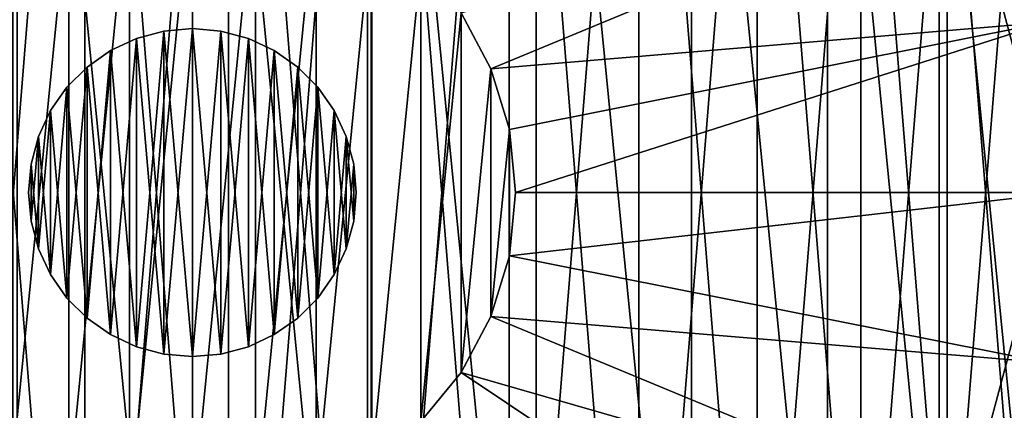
# Model space of a CAD drawing. Header units: millimetres. Extents: x 1 to 281, y -22 to 22.
# Tile 5 of 80: x 21.53 to 29.08, y -1.67 to 1.33. Entities that reach past the tile are written whole.
import ezdxf

# ---------------------------------------------------------------- set-up
doc = ezdxf.new("R2010")
doc.units = ezdxf.units.MM
doc.header["$LTSCALE"] = 25.4
doc.layers.get('0').update_dxf_attribs({"true_color": 0xff5454})

# ---------------------------------------------------------------- blocks, each defined once
blk = doc.blocks.new('MINI-LED-10045-10046.STL#3')
at = {"color": 250, "true_color": 0x262626}
mesh = blk.add_polyface(dxfattribs=at)
corners = [(1.4, 22.5, 0.027), (8.4, 15.5, 0.027), (1.4, -22.5, 0.027), (281.4, 22.5, 0.027), (274.4, 15.5, 0.027), (274.4, -15.5, 0.027), (8.4, -15.5, 0.027), (281.4, -22.5, 0.027)]
mesh.append_faces([[corners[k] for k in face] for face in [(0, 1, 2), (1, 3, 4), (4, 3, 5), (2, 6, 7), (6, 2, 1), (7, 5, 3)]], dxfattribs={"vtx0": -1, "vtx1": -1, "color": 250})
mesh.append_faces([[corners[k] for k in face] for face in [(1, 0, 3), (7, 6, 5)]], dxfattribs={"vtx0": -1, "vtx2": -1, "color": 250})
mesh = blk.add_polyface(dxfattribs=at)
corners = [(1.4, -22.5, 2.727), (6.4943, -17.4057, 2.727), (1.4, 22.5, 2.727), (281.4, -22.5, 2.727), (276.3057, -17.4057, 2.727), (276.3057, 17.4057, 2.727), (6.4943, 17.4057, 2.727), (281.4, 22.5, 2.727)]
mesh.append_faces([[corners[k] for k in face] for face in [(0, 1, 2), (1, 3, 4), (4, 3, 5), (2, 6, 7), (6, 2, 1), (7, 5, 3)]], dxfattribs={"vtx0": -1, "vtx1": -1, "color": 250})
mesh.append_faces([[corners[k] for k in face] for face in [(1, 0, 3), (7, 6, 5)]], dxfattribs={"vtx0": -1, "vtx2": -1, "color": 250})
mesh = blk.add_polyface(dxfattribs=at)
corners = [(274.6889, -15.7889, 49.027), (8.1111, 15.7889, 49.027), (8.1111, -15.7889, 49.027), (274.6889, 15.7889, 49.027)]
mesh.append_faces([[corners[k] for k in face] for face in [(0, 1, 2), (1, 0, 3)]], dxfattribs={"vtx0": -1, "color": 250})
mesh = blk.add_polyface(dxfattribs=at)
corners = [(274.4, 15.5, 32.027), (8.4, -15.5, 32.027), (8.4, 15.5, 32.027), (274.4, -15.5, 32.027)]
mesh.append_faces([[corners[k] for k in face] for face in [(0, 1, 2), (1, 0, 3)]], dxfattribs={"vtx0": -1, "color": 250})
at = {"color": 18, "true_color": 0x080808}
mesh = blk.add_polyface(dxfattribs=at)
corners = [(8.6, -15.3, 31.027), (10.2, -13.7, 31.027), (8.6, 15.3, 31.027), (274.2, -15.3, 31.027), (272.6, -13.7, 31.027), (272.6, 13.7, 31.027), (10.2, 13.7, 31.027), (274.2, 15.3, 31.027)]
mesh.append_faces([[corners[k] for k in face] for face in [(0, 1, 2), (1, 3, 4), (4, 3, 5), (2, 6, 7), (6, 2, 1), (7, 5, 3)]], dxfattribs={"vtx0": -1, "vtx1": -1, "color": 18})
mesh.append_faces([[corners[k] for k in face] for face in [(1, 0, 3), (7, 6, 5)]], dxfattribs={"vtx0": -1, "vtx2": -1, "color": 18})
mesh = blk.add_polyface(dxfattribs=at)
corners = [(8.6, 15.3, 1.027), (10.2, 13.7, 1.027), (8.6, -15.3, 1.027), (274.2, 15.3, 1.027), (35.2704, 13.7, 1.027), (36.44, 13.7, 1.027), (35.2704, -13.7, 1.027), (61.5104, 13.7, 1.027), (62.68, 13.7, 1.027), (61.5104, -13.7, 1.027), (87.7504, 13.7, 1.027), (88.92, 13.7, 1.027), (87.7504, -13.7, 1.027), (113.9904, 13.7, 1.027), (115.16, 13.7, 1.027), (113.9904, -13.7, 1.027), (140.2304, 13.7, 1.027), (141.4, 13.7, 1.027), (140.2304, -13.7, 1.027), (166.4704, 13.7, 1.027), (167.64, 13.7, 1.027), (166.4704, -13.7, 1.027), (192.7104, 13.7, 1.027), (193.88, 13.7, 1.027), (192.7104, -13.7, 1.027), (218.9503, 13.7, 1.027), (220.12, 13.7, 1.027), (218.9503, -13.7, 1.027), (245.1904, 13.7, 1.027), (246.36, 13.7, 1.027), (245.1904, -13.7, 1.027), (271.4304, 13.7, 1.027), (271.4304, -13.7, 1.027), (10.2, -13.7, 1.027), (274.2, -15.3, 1.027), (36.44, -13.7, 1.027), (62.68, -13.7, 1.027), (88.92, -13.7, 1.027), (115.16, -13.7, 1.027), (141.4, -13.7, 1.027), (167.64, -13.7, 1.027), (193.88, -13.7, 1.027), (220.12, -13.7, 1.027), (246.36, -13.7, 1.027)]
mesh.append_faces([[corners[k] for k in face] for face in [(0, 1, 2), (1, 3, 4), (4, 5, 6), (5, 3, 7), (7, 8, 9), (8, 3, 10), (10, 11, 12), (11, 3, 13), (13, 14, 15), (14, 3, 16), (16, 17, 18), (17, 3, 19), (19, 20, 21), (20, 3, 22), (22, 23, 24), (23, 3, 25), (25, 26, 27), (26, 3, 28), (28, 29, 30), (29, 3, 31), (31, 3, 32), (2, 33, 34), (33, 2, 1), (35, 6, 5), (36, 9, 8), (37, 12, 11), (38, 15, 14), (39, 18, 17), (40, 21, 20), (41, 24, 23), (42, 27, 26), (43, 30, 29), (34, 32, 3)]], dxfattribs={"vtx0": -1, "vtx1": -1, "color": 18})
mesh.append_faces([[corners[k] for k in face] for face in [(4, 3, 5), (7, 3, 8), (10, 3, 11), (13, 3, 14), (16, 3, 17), (19, 3, 20), (22, 3, 23), (25, 3, 26), (28, 3, 29), (34, 6, 35), (34, 9, 36), (34, 12, 37), (34, 15, 38), (34, 18, 39), (34, 21, 40), (34, 24, 41), (34, 27, 42), (34, 30, 43)]], dxfattribs={"vtx0": -1, "vtx1": -1, "vtx2": -1, "color": 18})
mesh.append_faces([[corners[k] for k in face] for face in [(1, 0, 3), (34, 33, 6), (34, 35, 9), (34, 36, 12), (34, 37, 15), (34, 38, 18), (34, 39, 21), (34, 40, 24), (34, 41, 27), (34, 42, 30), (34, 43, 32)]], dxfattribs={"vtx0": -1, "vtx2": -1, "color": 18})
mesh = blk.add_polyface(dxfattribs=at)
corners = [(10.2, -13.7, 11.027), (16.8525, -3.375, 11.027), (10.2, 13.7, 11.027), (19.3232, -5.8457, 11.027), (22.6982, -6.75, 11.027), (272.6, -13.7, 11.027), (15.9482, 0, 11.027), (48.9382, -6.75, 11.027), (26.0732, -5.8457, 11.027), (28.5439, -3.375, 11.027), (45.5632, -5.8457, 11.027), (29.4482, 0, 11.027), (43.0925, -3.375, 11.027), (42.1882, 0, 11.027), (75.1782, -6.75, 11.027), (52.3132, -5.8457, 11.027), (54.7839, -3.375, 11.027), (71.8032, -5.8457, 11.027), (55.6882, 0, 11.027), (69.3325, -3.375, 11.027), (68.4282, 0, 11.027), (78.5532, -5.8457, 11.027), (101.4182, -6.75, 11.027), (81.0239, -3.375, 11.027), (98.0432, -5.8457, 11.027), (81.9282, 0, 11.027), (95.5725, -3.375, 11.027), (94.6682, 0, 11.027), (104.7932, -5.8457, 11.027), (127.6582, -6.75, 11.027), (107.2639, -3.375, 11.027), (124.2832, -5.8457, 11.027), (108.1682, 0, 11.027), (121.8125, -3.375, 11.027), (120.9082, 0, 11.027), (131.0332, -5.8457, 11.027), (153.8982, -6.75, 11.027), (133.5039, -3.375, 11.027), (150.5232, -5.8457, 11.027), (134.4082, 0, 11.027), (148.0525, -3.375, 11.027), (147.1482, 0, 11.027), (157.2732, -5.8457, 11.027), (180.1382, -6.75, 11.027), (159.7439, -3.375, 11.027), (176.7632, -5.8457, 11.027), (160.6482, 0, 11.027), (174.2925, -3.375, 11.027), (173.3882, 0, 11.027), (183.5132, -5.8457, 11.027), (206.3782, -6.75, 11.027), (185.9839, -3.375, 11.027), (203.0032, -5.8457, 11.027), (186.8882, 0, 11.027), (200.5325, -3.375, 11.027), (199.6282, 0, 11.027), (209.7532, -5.8457, 11.027), (212.2239, -3.375, 11.027), (232.6182, -6.75, 11.027), (229.2432, -5.8457, 11.027), (213.1282, 0, 11.027), (226.7725, -3.375, 11.027), (225.8682, 0, 11.027), (235.9932, -5.8457, 11.027), (238.4639, -3.375, 11.027), (239.3682, 0, 11.027), (255.4832, -5.8457, 11.027), (253.0125, -3.375, 11.027), (252.1082, 0, 11.027), (258.8582, -6.75, 11.027), (262.2332, -5.8457, 11.027), (264.7039, -3.375, 11.027), (265.6082, 0, 11.027), (22.6982, 6.75, 11.027), (272.6, 13.7, 11.027), (19.3232, 5.8457, 11.027), (16.8525, 3.375, 11.027), (48.9382, 6.75, 11.027), (26.0732, 5.8457, 11.027), (28.5439, 3.375, 11.027), (45.5632, 5.8457, 11.027), (43.0925, 3.375, 11.027), (75.1782, 6.75, 11.027), (52.3132, 5.8457, 11.027), (54.7839, 3.375, 11.027), (71.8032, 5.8457, 11.027), (69.3325, 3.375, 11.027), (78.5532, 5.8457, 11.027), (101.4182, 6.75, 11.027), (81.0239, 3.375, 11.027), (98.0432, 5.8457, 11.027), (95.5725, 3.375, 11.027), (104.7932, 5.8457, 11.027), (127.6582, 6.75, 11.027), (107.2639, 3.375, 11.027), (124.2832, 5.8457, 11.027), (121.8125, 3.375, 11.027), (131.0332, 5.8457, 11.027), (153.8982, 6.75, 11.027), (133.5039, 3.375, 11.027), (150.5232, 5.8457, 11.027), (148.0525, 3.375, 11.027), (157.2732, 5.8457, 11.027), (180.1382, 6.75, 11.027), (159.7439, 3.375, 11.027), (176.7632, 5.8457, 11.027), (174.2925, 3.375, 11.027), (183.5132, 5.8457, 11.027), (206.3782, 6.75, 11.027), (185.9839, 3.375, 11.027), (203.0032, 5.8457, 11.027), (200.5325, 3.375, 11.027), (209.7532, 5.8457, 11.027), (212.2239, 3.375, 11.027), (232.6182, 6.75, 11.027), (229.2432, 5.8457, 11.027), (226.7725, 3.375, 11.027), (235.9932, 5.8457, 11.027), (238.4639, 3.375, 11.027), (255.4832, 5.8457, 11.027), (253.0125, 3.375, 11.027), (258.8582, 6.75, 11.027), (262.2332, 5.8457, 11.027), (264.7039, 3.375, 11.027)]
mesh.append_faces([[corners[k] for k in face] for face in [(0, 1, 2), (1, 0, 3), (3, 0, 4), (4, 7, 8), (8, 7, 9), (9, 10, 11), (7, 14, 15), (15, 14, 16), (16, 17, 18), (14, 5, 21), (21, 22, 23), (23, 24, 25), (22, 5, 28), (28, 29, 30), (30, 31, 32), (29, 5, 35), (35, 36, 37), (37, 38, 39), (36, 5, 42), (42, 43, 44), (44, 45, 46), (43, 5, 49), (49, 50, 51), (51, 52, 53), (50, 5, 56), (56, 5, 57), (57, 59, 60), (58, 5, 63), (63, 5, 64), (64, 5, 65), (66, 5, 69), (69, 5, 70), (70, 5, 71), (71, 5, 72), (2, 73, 74), (73, 2, 75), (75, 2, 76), (76, 2, 6), (77, 79, 80), (80, 11, 81), (81, 11, 13), (82, 84, 85), (85, 18, 86), (86, 18, 20), (88, 89, 90), (90, 25, 91), (91, 25, 27), (93, 94, 95), (95, 32, 96), (96, 32, 34), (98, 99, 100), (100, 39, 101), (101, 39, 41), (103, 104, 105), (105, 46, 106), (106, 46, 48), (108, 109, 110), (110, 53, 111), (111, 53, 55), (114, 113, 115), (115, 60, 116), (116, 60, 62), (119, 65, 120), (120, 65, 68), (74, 72, 5)]], dxfattribs={"vtx0": -1, "vtx1": -1, "color": 18})
mesh.append_faces([[corners[k] for k in face] for face in [(4, 5, 7), (7, 5, 14), (21, 5, 22), (28, 5, 29), (35, 5, 36), (42, 5, 43), (49, 5, 50), (57, 5, 58), (65, 5, 66), (74, 73, 77), (74, 77, 82), (74, 87, 88), (74, 92, 93), (74, 97, 98), (74, 102, 103), (74, 107, 108), (74, 113, 114), (74, 65, 119)]], dxfattribs={"vtx0": -1, "vtx1": -1, "vtx2": -1, "color": 18})
mesh.append_faces([[corners[k] for k in face] for face in [(4, 0, 5), (2, 1, 6), (9, 7, 10), (11, 10, 12), (11, 12, 13), (16, 14, 17), (18, 17, 19), (18, 19, 20), (23, 22, 24), (25, 24, 26), (25, 26, 27), (30, 29, 31), (32, 31, 33), (32, 33, 34), (37, 36, 38), (39, 38, 40), (39, 40, 41), (44, 43, 45), (46, 45, 47), (46, 47, 48), (51, 50, 52), (53, 52, 54), (53, 54, 55), (57, 58, 59), (60, 59, 61), (60, 61, 62), (65, 66, 67), (65, 67, 68), (77, 73, 78), (77, 78, 79), (80, 79, 11), (82, 77, 83), (82, 83, 84), (85, 84, 18), (74, 82, 87), (88, 87, 89), (90, 89, 25), (74, 88, 92), (93, 92, 94), (95, 94, 32), (74, 93, 97), (98, 97, 99), (100, 99, 39), (74, 98, 102), (103, 102, 104), (105, 104, 46), (74, 103, 107), (108, 107, 109), (110, 109, 53), (74, 108, 112), (74, 112, 113), (115, 113, 60), (74, 114, 117), (74, 117, 118), (74, 118, 65), (74, 119, 121), (74, 121, 122), (74, 122, 123), (74, 123, 72)]], dxfattribs={"vtx0": -1, "vtx2": -1, "color": 18})
mesh = blk.add_polyface(dxfattribs=at)
corners = [(15.3961, 8.5038, 10.027), (15.9482, 0, 10.027), (15.3961, -8.5038, 10.027), (16.8525, 3.375, 10.027), (19.3232, 5.8457, 10.027), (22.6982, 6.75, 10.027), (30.0742, 8.5038, 10.027), (26.0732, 5.8457, 10.027), (28.5439, 3.375, 10.027), (29.4482, 0, 10.027), (22.6982, -6.75, 10.027), (30.0742, -8.5038, 10.027), (19.3232, -5.8457, 10.027), (16.8525, -3.375, 10.027), (26.0732, -5.8457, 10.027), (28.5439, -3.375, 10.027)]
mesh.append_faces([[corners[k] for k in face] for face in [(0, 1, 2), (1, 0, 3), (3, 0, 4), (4, 0, 5), (5, 6, 7), (7, 6, 8), (8, 6, 9), (2, 10, 11), (10, 2, 12), (12, 2, 13), (13, 2, 1), (11, 9, 6)]], dxfattribs={"vtx0": -1, "vtx1": -1, "color": 18})
mesh.append_faces([[corners[k] for k in face] for face in [(5, 0, 6), (11, 10, 14), (11, 14, 15), (11, 15, 9)]], dxfattribs={"vtx0": -1, "vtx2": -1, "color": 18})
at = {"color": 49, "true_color": 0x464545}
mesh = blk.add_polyface(dxfattribs=at)
corners = [(16.0909, 1.3447, 11.5515), (16.0909, -1.3447, 11.5515), (15.9585, 0, 11.5515), (16.1585, 0, 11.5515), (16.2871, 1.3057, 11.5515), (16.4832, 2.6378, 11.5515), (16.668, 2.5612, 11.5515), (17.1201, 3.8294, 11.5515), (17.2864, 3.7183, 11.5515), (17.9774, 4.8739, 11.5515), (18.1188, 4.7325, 11.5515), (19.0219, 5.7311, 11.5515), (19.133, 5.5648, 11.5515), (20.2135, 6.3681, 11.5515), (20.2901, 6.1833, 11.5515), (21.5066, 6.7603, 11.5515), (21.5456, 6.5642, 11.5515), (22.8513, 6.8928, 11.5515), (22.8513, 6.6928, 11.5515), (24.196, 6.7603, 11.5515), (24.157, 6.5642, 11.5515), (25.4125, 6.1833, 11.5515), (25.489, 6.3681, 11.5515), (26.5696, 5.5648, 11.5515), (26.6807, 5.7311, 11.5515), (27.5838, 4.7325, 11.5515), (27.7252, 4.8739, 11.5515), (28.4161, 3.7183, 11.5515), (28.5824, 3.8294, 11.5515), (29.0346, 2.5612, 11.5515), (29.2194, 2.6378, 11.5515), (29.4155, 1.3057, 11.5515), (29.6116, 1.3447, 11.5515), (29.5441, 0, 11.5515), (16.2871, -1.3057, 11.5515), (16.4832, -2.6378, 11.5515), (16.668, -2.5612, 11.5515), (17.1201, -3.8294, 11.5515), (17.2864, -3.7183, 11.5515), (17.9774, -4.8739, 11.5515), (18.1188, -4.7325, 11.5515), (19.0219, -5.7311, 11.5515), (19.133, -5.5648, 11.5515), (20.2135, -6.3681, 11.5515), (20.2901, -6.1833, 11.5515), (21.5066, -6.7603, 11.5515), (21.5456, -6.5642, 11.5515), (22.8513, -6.8928, 11.5515), (22.8513, -6.6928, 11.5515), (24.157, -6.5642, 11.5515), (24.196, -6.7603, 11.5515), (25.4125, -6.1833, 11.5515), (25.489, -6.3681, 11.5515), (26.5696, -5.5648, 11.5515), (26.6807, -5.7311, 11.5515), (27.5838, -4.7325, 11.5515), (27.7252, -4.8739, 11.5515), (28.4161, -3.7183, 11.5515), (28.5824, -3.8294, 11.5515), (29.0346, -2.5612, 11.5515), (29.2194, -2.6378, 11.5515), (29.4155, -1.3057, 11.5515), (29.6116, -1.3447, 11.5515), (29.7441, 0, 11.5515)]
mesh.append_faces([[corners[k] for k in face] for face in [(0, 1, 2), (62, 32, 63)]], dxfattribs={"vtx0": -1, "color": 49})
mesh.append_faces([[corners[k] for k in face] for face in [(3, 0, 4), (4, 5, 6), (6, 7, 8), (8, 9, 10), (10, 11, 12), (12, 13, 14), (14, 15, 16), (16, 17, 18), (18, 19, 20), (20, 19, 21), (21, 22, 23), (23, 24, 25), (25, 26, 27), (27, 28, 29), (29, 30, 31), (31, 32, 33), (1, 34, 35), (34, 1, 3), (35, 36, 37), (37, 38, 39), (39, 40, 41), (41, 42, 43), (43, 44, 45), (45, 46, 47), (47, 49, 50), (50, 51, 52), (52, 53, 54), (54, 55, 56), (56, 57, 58), (58, 59, 60), (60, 61, 62)]], dxfattribs={"vtx0": -1, "vtx1": -1, "color": 49})
mesh.append_faces([[corners[k] for k in face] for face in [(1, 0, 3), (62, 33, 32)]], dxfattribs={"vtx0": -1, "vtx1": -1, "vtx2": -1, "color": 49})
mesh.append_faces([[corners[k] for k in face] for face in [(4, 0, 5), (6, 5, 7), (8, 7, 9), (10, 9, 11), (12, 11, 13), (14, 13, 15), (16, 15, 17), (18, 17, 19), (21, 19, 22), (23, 22, 24), (25, 24, 26), (27, 26, 28), (29, 28, 30), (31, 30, 32), (35, 34, 36), (37, 36, 38), (39, 38, 40), (41, 40, 42), (43, 42, 44), (45, 44, 46), (47, 46, 48), (47, 48, 49), (50, 49, 51), (52, 51, 53), (54, 53, 55), (56, 55, 57), (58, 57, 59), (60, 59, 61), (62, 61, 33)]], dxfattribs={"vtx0": -1, "vtx2": -1, "color": 49})
mesh = blk.add_polyface(dxfattribs=at)
corners = [(16.0909, -1.3447, 31.6515), (16.0909, 1.3447, 31.6515), (15.9585, 0, 31.6515), (16.4832, -2.6378, 31.6515), (16.4832, 2.6378, 31.6515), (17.1201, -3.8294, 31.6515), (17.1201, 3.8294, 31.6515), (17.9774, -4.8739, 31.6515), (17.9774, 4.8739, 31.6515), (19.0219, -5.7311, 31.6515), (19.0219, 5.7311, 31.6515), (20.2135, -6.3681, 31.6515), (20.2135, 6.3681, 31.6515), (21.5066, -6.7603, 31.6515), (21.5066, 6.7603, 31.6515), (22.8513, -6.8928, 31.6515), (22.8513, 6.8928, 31.6515), (24.196, -6.7603, 31.6515), (24.196, 6.7603, 31.6515), (25.489, -6.3681, 31.6515), (25.489, 6.3681, 31.6515), (26.6807, -5.7311, 31.6515), (26.6807, 5.7311, 31.6515), (27.7252, -4.8739, 31.6515), (27.7252, 4.8739, 31.6515), (28.5824, -3.8294, 31.6515), (28.5824, 3.8294, 31.6515), (29.2194, -2.6378, 31.6515), (29.2194, 2.6378, 31.6515), (29.6116, -1.3447, 31.6515), (29.6116, 1.3447, 31.6515), (29.7441, 0, 31.6515)]
mesh.append_faces([[corners[k] for k in face] for face in [(0, 1, 2), (30, 29, 31)]], dxfattribs={"vtx0": -1, "color": 49})
mesh.append_faces([[corners[k] for k in face] for face in [(1, 3, 4), (4, 5, 6), (6, 7, 8), (8, 9, 10), (10, 11, 12), (12, 13, 14), (14, 15, 16), (16, 17, 18), (18, 19, 20), (20, 21, 22), (22, 23, 24), (24, 25, 26), (26, 27, 28), (28, 29, 30)]], dxfattribs={"vtx0": -1, "vtx1": -1, "color": 49})
mesh.append_faces([[corners[k] for k in face] for face in [(1, 0, 3), (4, 3, 5), (6, 5, 7), (8, 7, 9), (10, 9, 11), (12, 11, 13), (14, 13, 15), (16, 15, 17), (18, 17, 19), (20, 19, 21), (22, 21, 23), (24, 23, 25), (26, 25, 27), (28, 27, 29)]], dxfattribs={"vtx0": -1, "vtx2": -1, "color": 49})
at = {"color": 7, "true_color": 0xe6ffff}
mesh = blk.add_polyface(dxfattribs=at)
corners = [(16.0886, 1.099, 11.1515), (16.0886, -1.099, 11.1515), (15.9999, 0, 11.1515), (16.3525, 2.1696, 11.1515), (16.3525, -2.1696, 11.1515), (16.7847, 3.184, 11.1515), (16.7847, -3.184, 11.1515), (17.374, 4.1159, 11.1515), (17.374, -4.1159, 11.1515), (18.1052, 4.9412, 11.1515), (18.1052, -4.9412, 11.1515), (18.9593, 5.6386, 11.1515), (18.9593, -5.6386, 11.1515), (19.9142, 6.1899, 11.1515), (19.9142, -6.1899, 11.1515), (20.9451, 6.5809, 11.1515), (20.9451, -6.5809, 11.1515), (22.0255, 6.8014, 11.1515), (22.0255, -6.8014, 11.1515), (23.1272, 6.8458, 11.1515), (23.1272, -6.8458, 11.1515), (24.2217, 6.7129, 11.1515), (24.2217, -6.7129, 11.1515), (25.2808, 6.4061, 11.1515), (25.2808, -6.4061, 11.1515), (26.277, 5.9335, 11.1515), (26.277, -5.9335, 11.1515), (27.1844, 5.3071, 11.1515), (27.1844, -5.3071, 11.1515), (27.9796, 4.5433, 11.1515), (27.9796, -4.5433, 11.1515), (28.642, 3.6618, 11.1515), (28.642, -3.6618, 11.1515), (29.1544, 2.6855, 11.1515), (29.1544, -2.6855, 11.1515), (29.5036, 1.6396, 11.1515), (29.5036, -1.6396, 11.1515), (29.6804, 0.5513, 11.1515), (29.6804, -0.5513, 11.1515), (29.7026, 0, 11.1515)]
mesh.append_faces([[corners[k] for k in face] for face in [(0, 1, 2), (38, 37, 39)]], dxfattribs={"vtx0": -1, "color": 7})
mesh.append_faces([[corners[k] for k in face] for face in [(1, 3, 4), (4, 5, 6), (6, 7, 8), (8, 9, 10), (10, 11, 12), (12, 13, 14), (14, 15, 16), (16, 17, 18), (18, 19, 20), (20, 21, 22), (22, 23, 24), (24, 25, 26), (26, 27, 28), (28, 29, 30), (30, 31, 32), (32, 33, 34), (34, 35, 36), (36, 37, 38)]], dxfattribs={"vtx0": -1, "vtx1": -1, "color": 7})
mesh.append_faces([[corners[k] for k in face] for face in [(1, 0, 3), (4, 3, 5), (6, 5, 7), (8, 7, 9), (10, 9, 11), (12, 11, 13), (14, 13, 15), (16, 15, 17), (18, 17, 19), (20, 19, 21), (22, 21, 23), (24, 23, 25), (26, 25, 27), (28, 27, 29), (30, 29, 31), (32, 31, 33), (34, 33, 35), (36, 35, 37)]], dxfattribs={"vtx0": -1, "vtx2": -1, "color": 7})
mesh = blk.add_polyface(dxfattribs=at)
corners = [(16.0886, -1.099, 11.4515), (16.0886, 1.099, 11.4515), (15.9999, 0, 11.4515), (16.3525, -2.1696, 11.4515), (16.3525, 2.1696, 11.4515), (16.7847, -3.184, 11.4515), (16.7847, 3.184, 11.4515), (17.374, -4.1159, 11.4515), (17.374, 4.1159, 11.4515), (18.1052, -4.9412, 11.4515), (18.1052, 4.9412, 11.4515), (18.9593, -5.6386, 11.4515), (18.9593, 5.6386, 11.4515), (19.9142, -6.1899, 11.4515), (19.9142, 6.1899, 11.4515), (20.9451, -6.5809, 11.4515), (20.9451, 6.5809, 11.4515), (22.0255, -6.8014, 11.4515), (22.0255, 6.8014, 11.4515), (23.1272, -6.8458, 11.4515), (23.1272, 6.8458, 11.4515), (24.2217, -6.7129, 11.4515), (24.2217, 6.7129, 11.4515), (25.2808, -6.4061, 11.4515), (25.2808, 6.4061, 11.4515), (26.277, -5.9335, 11.4515), (26.277, 5.9335, 11.4515), (27.1844, -5.3071, 11.4515), (27.1844, 5.3071, 11.4515), (27.9796, -4.5433, 11.4515), (27.9796, 4.5433, 11.4515), (28.642, -3.6618, 11.4515), (28.642, 3.6618, 11.4515), (29.1544, -2.6855, 11.4515), (29.1544, 2.6855, 11.4515), (29.5036, -1.6396, 11.4515), (29.5036, 1.6396, 11.4515), (29.6804, -0.5513, 11.4515), (29.6804, 0.5513, 11.4515), (29.7026, 0, 11.4515)]
mesh.append_faces([[corners[k] for k in face] for face in [(0, 1, 2), (38, 37, 39)]], dxfattribs={"vtx0": -1, "color": 7})
mesh.append_faces([[corners[k] for k in face] for face in [(1, 3, 4), (4, 5, 6), (6, 7, 8), (8, 9, 10), (10, 11, 12), (12, 13, 14), (14, 15, 16), (16, 17, 18), (18, 19, 20), (20, 21, 22), (22, 23, 24), (24, 25, 26), (26, 27, 28), (28, 29, 30), (30, 31, 32), (32, 33, 34), (34, 35, 36), (36, 37, 38)]], dxfattribs={"vtx0": -1, "vtx1": -1, "color": 7})
mesh.append_faces([[corners[k] for k in face] for face in [(1, 0, 3), (4, 3, 5), (6, 5, 7), (8, 7, 9), (10, 9, 11), (12, 11, 13), (14, 13, 15), (16, 15, 17), (18, 17, 19), (20, 19, 21), (22, 21, 23), (24, 23, 25), (26, 25, 27), (28, 27, 29), (30, 29, 31), (32, 31, 33), (34, 33, 35), (36, 35, 37)]], dxfattribs={"vtx0": -1, "vtx2": -1, "color": 7})
at = {"color": 49, "true_color": 0x464545}
mesh = blk.add_polyface(dxfattribs=at)
corners = [(24.9131, 1.3776, 31.4515), (29.0346, 2.5612, 11.5515), (25.1422, 0.9489, 31.4515), (28.4161, 3.7183, 11.5515)]
mesh.append_faces([[corners[k] for k in face] for face in [(0, 1, 2), (1, 0, 3)]], dxfattribs={"vtx0": -1, "color": 49})
at = {"color": 18, "true_color": 0x080808}
mesh = blk.add_polyface(dxfattribs=at)
corners = [(29.4482, 0, 11.027), (28.5439, 3.375, 10.027), (29.4482, 0, 10.027), (28.5439, 3.375, 11.027)]
mesh.append_faces([[corners[k] for k in face] for face in [(0, 1, 2), (1, 0, 3)]], dxfattribs={"vtx0": -1, "color": 18})
at = {"color": 49, "true_color": 0x464545}
mesh = blk.add_polyface(dxfattribs=at)
corners = [(25.1422, 0.9489, 31.4515), (29.4155, 1.3057, 11.5515), (25.2833, 0.4838, 31.4515), (29.0346, 2.5612, 11.5515)]
mesh.append_faces([[corners[k] for k in face] for face in [(0, 1, 2), (1, 0, 3)]], dxfattribs={"vtx0": -1, "color": 49})
mesh = blk.add_polyface(dxfattribs=at)
corners = [(20.4192, 0.4838, 31.4515), (20.4192, -0.4838, 31.4515), (20.3716, 0, 31.4515), (20.5603, 0.9489, 31.4515), (20.5603, -0.9489, 31.4515), (20.7895, 1.3776, 31.4515), (20.7895, -1.3776, 31.4515), (21.0979, 1.7534, 31.4515), (21.0979, -1.7534, 31.4515), (21.4736, 2.0618, 31.4515), (21.4736, -2.0618, 31.4515), (21.9024, 2.2909, 31.4515), (21.9024, -2.2909, 31.4515), (22.3675, 2.4321, 31.4515), (22.3675, -2.4321, 31.4515), (22.8513, 2.4797, 31.4515), (22.8513, -2.4797, 31.4515), (23.3351, 2.4321, 31.4515), (23.3351, -2.4321, 31.4515), (23.8002, 2.2909, 31.4515), (23.8002, -2.2909, 31.4515), (24.2289, 2.0618, 31.4515), (24.2289, -2.0618, 31.4515), (24.6047, 1.7534, 31.4515), (24.6047, -1.7534, 31.4515), (24.9131, 1.3776, 31.4515), (24.9131, -1.3776, 31.4515), (25.1422, 0.9489, 31.4515), (25.1422, -0.9489, 31.4515), (25.2833, 0.4838, 31.4515), (25.2833, -0.4838, 31.4515), (25.331, 0, 31.4515)]
mesh.append_faces([[corners[k] for k in face] for face in [(0, 1, 2), (30, 29, 31)]], dxfattribs={"vtx0": -1, "color": 49})
mesh.append_faces([[corners[k] for k in face] for face in [(1, 3, 4), (4, 5, 6), (6, 7, 8), (8, 9, 10), (10, 11, 12), (12, 13, 14), (14, 15, 16), (16, 17, 18), (18, 19, 20), (20, 21, 22), (22, 23, 24), (24, 25, 26), (26, 27, 28), (28, 29, 30)]], dxfattribs={"vtx0": -1, "vtx1": -1, "color": 49})
mesh.append_faces([[corners[k] for k in face] for face in [(1, 0, 3), (4, 3, 5), (6, 5, 7), (8, 7, 9), (10, 9, 11), (12, 11, 13), (14, 13, 15), (16, 15, 17), (18, 17, 19), (20, 19, 21), (22, 21, 23), (24, 23, 25), (26, 25, 27), (28, 27, 29)]], dxfattribs={"vtx0": -1, "vtx2": -1, "color": 49})
mesh = blk.add_polyface(dxfattribs=at)
corners = [(25.331, 0, 31.4515), (29.4155, 1.3057, 11.5515), (29.5441, 0, 11.5515), (25.2833, 0.4838, 31.4515)]
mesh.append_faces([[corners[k] for k in face] for face in [(0, 1, 2), (1, 0, 3)]], dxfattribs={"vtx0": -1, "color": 49})
at = {"color": 31, "true_color": 0xfebe59}
mesh = blk.add_polyface(dxfattribs=at)
corners = [(21.6136, 0.2182, 28.5515), (21.6136, -0.2182, 28.5515), (21.5945, 0, 28.5515), (21.6703, 0.4298, 28.5515), (21.6703, -0.4298, 28.5515), (21.7629, 0.6284, 28.5515), (21.7629, -0.6284, 28.5515), (21.8886, 0.8078, 28.5515), (21.8886, -0.8078, 28.5515), (22.0435, 0.9627, 28.5515), (22.0435, -0.9627, 28.5515), (22.2229, 1.0884, 28.5515), (22.2229, -1.0884, 28.5515), (22.4215, 1.181, 28.5515), (22.4215, -1.181, 28.5515), (22.6331, 1.2377, 28.5515), (22.6331, -1.2377, 28.5515), (22.8513, 1.2568, 28.5515), (22.8513, -1.2568, 28.5515), (23.0695, 1.2377, 28.5515), (23.0695, -1.2377, 28.5515), (23.2811, 1.181, 28.5515), (23.2811, -1.181, 28.5515), (23.4797, 1.0884, 28.5515), (23.4797, -1.0884, 28.5515), (23.6591, 0.9627, 28.5515), (23.6591, -0.9627, 28.5515), (23.814, 0.8078, 28.5515), (23.814, -0.8078, 28.5515), (23.9397, 0.6284, 28.5515), (23.9397, -0.6284, 28.5515), (24.0322, 0.4298, 28.5515), (24.0322, -0.4298, 28.5515), (24.0889, 0.2182, 28.5515), (24.0889, -0.2182, 28.5515), (24.108, 0, 28.5515)]
mesh.append_faces([[corners[k] for k in face] for face in [(0, 1, 2), (34, 33, 35)]], dxfattribs={"vtx0": -1, "color": 31})
mesh.append_faces([[corners[k] for k in face] for face in [(1, 3, 4), (4, 5, 6), (6, 7, 8), (8, 9, 10), (10, 11, 12), (12, 13, 14), (14, 15, 16), (16, 17, 18), (18, 19, 20), (20, 21, 22), (22, 23, 24), (24, 25, 26), (26, 27, 28), (28, 29, 30), (30, 31, 32), (32, 33, 34)]], dxfattribs={"vtx0": -1, "vtx1": -1, "color": 31})
mesh.append_faces([[corners[k] for k in face] for face in [(1, 0, 3), (4, 3, 5), (6, 5, 7), (8, 7, 9), (10, 9, 11), (12, 11, 13), (14, 13, 15), (16, 15, 17), (18, 17, 19), (20, 19, 21), (22, 21, 23), (24, 23, 25), (26, 25, 27), (28, 27, 29), (30, 29, 31), (32, 31, 33)]], dxfattribs={"vtx0": -1, "vtx2": -1, "color": 31})
mesh = blk.add_polyface(dxfattribs=at)
corners = [(21.6136, -0.2182, 30.5515), (21.6136, 0.2182, 30.5515), (21.5945, 0, 30.5515), (21.6703, -0.4298, 30.5515), (21.6703, 0.4298, 30.5515), (21.7629, -0.6284, 30.5515), (21.7629, 0.6284, 30.5515), (21.8886, -0.8078, 30.5515), (21.8886, 0.8078, 30.5515), (22.0435, -0.9627, 30.5515), (22.0435, 0.9627, 30.5515), (22.2229, -1.0884, 30.5515), (22.2229, 1.0884, 30.5515), (22.4215, -1.181, 30.5515), (22.4215, 1.181, 30.5515), (22.6331, -1.2377, 30.5515), (22.6331, 1.2377, 30.5515), (22.8513, -1.2568, 30.5515), (22.8513, 1.2568, 30.5515), (23.0695, -1.2377, 30.5515), (23.0695, 1.2377, 30.5515), (23.2811, -1.181, 30.5515), (23.2811, 1.181, 30.5515), (23.4797, -1.0884, 30.5515), (23.4797, 1.0884, 30.5515), (23.6591, -0.9627, 30.5515), (23.6591, 0.9627, 30.5515), (23.814, -0.8078, 30.5515), (23.814, 0.8078, 30.5515), (23.9397, -0.6284, 30.5515), (23.9397, 0.6284, 30.5515), (24.0322, -0.4298, 30.5515), (24.0322, 0.4298, 30.5515), (24.0889, -0.2182, 30.5515), (24.0889, 0.2182, 30.5515), (24.108, 0, 30.5515)]
mesh.append_faces([[corners[k] for k in face] for face in [(0, 1, 2), (34, 33, 35)]], dxfattribs={"vtx0": -1, "color": 31})
mesh.append_faces([[corners[k] for k in face] for face in [(1, 3, 4), (4, 5, 6), (6, 7, 8), (8, 9, 10), (10, 11, 12), (12, 13, 14), (14, 15, 16), (16, 17, 18), (18, 19, 20), (20, 21, 22), (22, 23, 24), (24, 25, 26), (26, 27, 28), (28, 29, 30), (30, 31, 32), (32, 33, 34)]], dxfattribs={"vtx0": -1, "vtx1": -1, "color": 31})
mesh.append_faces([[corners[k] for k in face] for face in [(1, 0, 3), (4, 3, 5), (6, 5, 7), (8, 7, 9), (10, 9, 11), (12, 11, 13), (14, 13, 15), (16, 15, 17), (18, 17, 19), (20, 19, 21), (22, 21, 23), (24, 23, 25), (26, 25, 27), (28, 27, 29), (30, 29, 31), (32, 31, 33)]], dxfattribs={"vtx0": -1, "vtx2": -1, "color": 31})
mesh = blk.add_polyface(dxfattribs=at)
corners = [(22.4215, 1.181, 30.5515), (22.6331, 1.2377, 28.5515), (22.4215, 1.181, 28.5515), (22.6331, 1.2377, 30.5515)]
mesh.append_faces([[corners[k] for k in face] for face in [(0, 1, 2), (1, 0, 3)]], dxfattribs={"vtx0": -1, "color": 31})
mesh = blk.add_polyface(dxfattribs=at)
corners = [(22.6331, 1.2377, 30.5515), (22.8513, 1.2568, 28.5515), (22.6331, 1.2377, 28.5515), (22.8513, 1.2568, 30.5515)]
mesh.append_faces([[corners[k] for k in face] for face in [(0, 1, 2), (1, 0, 3)]], dxfattribs={"vtx0": -1, "color": 31})
mesh = blk.add_polyface(dxfattribs=at)
corners = [(22.8513, 1.2568, 30.5515), (23.0695, 1.2377, 28.5515), (22.8513, 1.2568, 28.5515), (23.0695, 1.2377, 30.5515)]
mesh.append_faces([[corners[k] for k in face] for face in [(0, 1, 2), (1, 0, 3)]], dxfattribs={"vtx0": -1, "color": 31})
mesh = blk.add_polyface(dxfattribs=at)
corners = [(23.0695, 1.2377, 30.5515), (23.2811, 1.181, 28.5515), (23.0695, 1.2377, 28.5515), (23.2811, 1.181, 30.5515)]
mesh.append_faces([[corners[k] for k in face] for face in [(0, 1, 2), (1, 0, 3)]], dxfattribs={"vtx0": -1, "color": 31})
mesh = blk.add_polyface(dxfattribs=at)
corners = [(22.2229, 1.0884, 30.5515), (22.4215, 1.181, 28.5515), (22.2229, 1.0884, 28.5515), (22.4215, 1.181, 30.5515)]
mesh.append_faces([[corners[k] for k in face] for face in [(0, 1, 2), (1, 0, 3)]], dxfattribs={"vtx0": -1, "color": 31})
mesh = blk.add_polyface(dxfattribs=at)
corners = [(23.2811, 1.181, 30.5515), (23.4797, 1.0884, 28.5515), (23.2811, 1.181, 28.5515), (23.4797, 1.0884, 30.5515)]
mesh.append_faces([[corners[k] for k in face] for face in [(0, 1, 2), (1, 0, 3)]], dxfattribs={"vtx0": -1, "color": 31})
mesh = blk.add_polyface(dxfattribs=at)
corners = [(22.0435, 0.9627, 30.5515), (22.2229, 1.0884, 28.5515), (22.0435, 0.9627, 28.5515), (22.2229, 1.0884, 30.5515)]
mesh.append_faces([[corners[k] for k in face] for face in [(0, 1, 2), (1, 0, 3)]], dxfattribs={"vtx0": -1, "color": 31})
mesh = blk.add_polyface(dxfattribs=at)
corners = [(23.4797, 1.0884, 30.5515), (23.6591, 0.9627, 28.5515), (23.4797, 1.0884, 28.5515), (23.6591, 0.9627, 30.5515)]
mesh.append_faces([[corners[k] for k in face] for face in [(0, 1, 2), (1, 0, 3)]], dxfattribs={"vtx0": -1, "color": 31})
mesh = blk.add_polyface(dxfattribs=at)
corners = [(21.8886, 0.8078, 30.5515), (22.0435, 0.9627, 28.5515), (21.8886, 0.8078, 28.5515), (22.0435, 0.9627, 30.5515)]
mesh.append_faces([[corners[k] for k in face] for face in [(0, 1, 2), (1, 0, 3)]], dxfattribs={"vtx0": -1, "color": 31})
mesh = blk.add_polyface(dxfattribs=at)
corners = [(23.6591, 0.9627, 28.5515), (23.814, 0.8078, 30.5515), (23.814, 0.8078, 28.5515), (23.6591, 0.9627, 30.5515)]
mesh.append_faces([[corners[k] for k in face] for face in [(0, 1, 2), (1, 0, 3)]], dxfattribs={"vtx0": -1, "color": 31})
mesh = blk.add_polyface(dxfattribs=at)
corners = [(21.8886, 0.8078, 30.5515), (21.7629, 0.6284, 28.5515), (21.7629, 0.6284, 30.5515), (21.8886, 0.8078, 28.5515)]
mesh.append_faces([[corners[k] for k in face] for face in [(0, 1, 2), (1, 0, 3)]], dxfattribs={"vtx0": -1, "color": 31})
mesh = blk.add_polyface(dxfattribs=at)
corners = [(23.814, 0.8078, 28.5515), (23.9397, 0.6284, 30.5515), (23.9397, 0.6284, 28.5515), (23.814, 0.8078, 30.5515)]
mesh.append_faces([[corners[k] for k in face] for face in [(0, 1, 2), (1, 0, 3)]], dxfattribs={"vtx0": -1, "color": 31})
mesh = blk.add_polyface(dxfattribs=at)
corners = [(21.7629, 0.6284, 30.5515), (21.6703, 0.4298, 28.5515), (21.6703, 0.4298, 30.5515), (21.7629, 0.6284, 28.5515)]
mesh.append_faces([[corners[k] for k in face] for face in [(0, 1, 2), (1, 0, 3)]], dxfattribs={"vtx0": -1, "color": 31})
mesh = blk.add_polyface(dxfattribs=at)
corners = [(23.9397, 0.6284, 28.5515), (24.0322, 0.4298, 30.5515), (24.0322, 0.4298, 28.5515), (23.9397, 0.6284, 30.5515)]
mesh.append_faces([[corners[k] for k in face] for face in [(0, 1, 2), (1, 0, 3)]], dxfattribs={"vtx0": -1, "color": 31})
mesh = blk.add_polyface(dxfattribs=at)
corners = [(21.6703, 0.4298, 30.5515), (21.6136, 0.2182, 28.5515), (21.6136, 0.2182, 30.5515), (21.6703, 0.4298, 28.5515)]
mesh.append_faces([[corners[k] for k in face] for face in [(0, 1, 2), (1, 0, 3)]], dxfattribs={"vtx0": -1, "color": 31})
mesh = blk.add_polyface(dxfattribs=at)
corners = [(24.0322, 0.4298, 28.5515), (24.0889, 0.2182, 30.5515), (24.0889, 0.2182, 28.5515), (24.0322, 0.4298, 30.5515)]
mesh.append_faces([[corners[k] for k in face] for face in [(0, 1, 2), (1, 0, 3)]], dxfattribs={"vtx0": -1, "color": 31})
mesh = blk.add_polyface(dxfattribs=at)
corners = [(21.5945, 0, 30.5515), (21.6136, 0.2182, 28.5515), (21.5945, 0, 28.5515), (21.6136, 0.2182, 30.5515)]
mesh.append_faces([[corners[k] for k in face] for face in [(0, 1, 2), (1, 0, 3)]], dxfattribs={"vtx0": -1, "color": 31})
mesh = blk.add_polyface(dxfattribs=at)
corners = [(24.0889, 0.2182, 28.5515), (24.108, 0, 30.5515), (24.108, 0, 28.5515), (24.0889, 0.2182, 30.5515)]
mesh.append_faces([[corners[k] for k in face] for face in [(0, 1, 2), (1, 0, 3)]], dxfattribs={"vtx0": -1, "color": 31})
mesh = blk.add_polyface(dxfattribs=at)
corners = [(21.5945, 0, 30.5515), (21.6136, -0.2182, 28.5515), (21.6136, -0.2182, 30.5515), (21.5945, 0, 28.5515)]
mesh.append_faces([[corners[k] for k in face] for face in [(0, 1, 2), (1, 0, 3)]], dxfattribs={"vtx0": -1, "color": 31})
mesh = blk.add_polyface(dxfattribs=at)
corners = [(24.108, 0, 28.5515), (24.0889, -0.2182, 30.5515), (24.0889, -0.2182, 28.5515), (24.108, 0, 30.5515)]
mesh.append_faces([[corners[k] for k in face] for face in [(0, 1, 2), (1, 0, 3)]], dxfattribs={"vtx0": -1, "color": 31})
at = {"color": 49, "true_color": 0x464545}
mesh = blk.add_polyface(dxfattribs=at)
corners = [(25.2833, -0.4838, 31.4515), (29.5441, 0, 11.5515), (29.4155, -1.3057, 11.5515), (25.331, 0, 31.4515)]
mesh.append_faces([[corners[k] for k in face] for face in [(0, 1, 2), (1, 0, 3)]], dxfattribs={"vtx0": -1, "color": 49})
at = {"color": 18, "true_color": 0x080808}
mesh = blk.add_polyface(dxfattribs=at)
corners = [(29.4482, 0, 11.027), (28.5439, -3.375, 10.027), (28.5439, -3.375, 11.027), (29.4482, 0, 10.027)]
mesh.append_faces([[corners[k] for k in face] for face in [(0, 1, 2), (1, 0, 3)]], dxfattribs={"vtx0": -1, "color": 18})
at = {"color": 31, "true_color": 0xfebe59}
mesh = blk.add_polyface(dxfattribs=at)
corners = [(21.6136, -0.2182, 30.5515), (21.6703, -0.4298, 28.5515), (21.6703, -0.4298, 30.5515), (21.6136, -0.2182, 28.5515)]
mesh.append_faces([[corners[k] for k in face] for face in [(0, 1, 2), (1, 0, 3)]], dxfattribs={"vtx0": -1, "color": 31})
mesh = blk.add_polyface(dxfattribs=at)
corners = [(24.0889, -0.2182, 28.5515), (24.0322, -0.4298, 30.5515), (24.0322, -0.4298, 28.5515), (24.0889, -0.2182, 30.5515)]
mesh.append_faces([[corners[k] for k in face] for face in [(0, 1, 2), (1, 0, 3)]], dxfattribs={"vtx0": -1, "color": 31})
mesh = blk.add_polyface(dxfattribs=at)
corners = [(21.6703, -0.4298, 30.5515), (21.7629, -0.6284, 28.5515), (21.7629, -0.6284, 30.5515), (21.6703, -0.4298, 28.5515)]
mesh.append_faces([[corners[k] for k in face] for face in [(0, 1, 2), (1, 0, 3)]], dxfattribs={"vtx0": -1, "color": 31})
mesh = blk.add_polyface(dxfattribs=at)
corners = [(24.0322, -0.4298, 28.5515), (23.9397, -0.6284, 30.5515), (23.9397, -0.6284, 28.5515), (24.0322, -0.4298, 30.5515)]
mesh.append_faces([[corners[k] for k in face] for face in [(0, 1, 2), (1, 0, 3)]], dxfattribs={"vtx0": -1, "color": 31})
at = {"color": 49, "true_color": 0x464545}
mesh = blk.add_polyface(dxfattribs=at)
corners = [(25.1422, -0.9489, 31.4515), (29.4155, -1.3057, 11.5515), (29.0346, -2.5612, 11.5515), (25.2833, -0.4838, 31.4515)]
mesh.append_faces([[corners[k] for k in face] for face in [(0, 1, 2), (1, 0, 3)]], dxfattribs={"vtx0": -1, "color": 49})
at = {"color": 31, "true_color": 0xfebe59}
mesh = blk.add_polyface(dxfattribs=at)
corners = [(21.7629, -0.6284, 30.5515), (21.8886, -0.8078, 28.5515), (21.8886, -0.8078, 30.5515), (21.7629, -0.6284, 28.5515)]
mesh.append_faces([[corners[k] for k in face] for face in [(0, 1, 2), (1, 0, 3)]], dxfattribs={"vtx0": -1, "color": 31})
mesh = blk.add_polyface(dxfattribs=at)
corners = [(23.9397, -0.6284, 28.5515), (23.814, -0.8078, 30.5515), (23.814, -0.8078, 28.5515), (23.9397, -0.6284, 30.5515)]
mesh.append_faces([[corners[k] for k in face] for face in [(0, 1, 2), (1, 0, 3)]], dxfattribs={"vtx0": -1, "color": 31})
mesh = blk.add_polyface(dxfattribs=at)
corners = [(22.0435, -0.9627, 30.5515), (21.8886, -0.8078, 28.5515), (22.0435, -0.9627, 28.5515), (21.8886, -0.8078, 30.5515)]
mesh.append_faces([[corners[k] for k in face] for face in [(0, 1, 2), (1, 0, 3)]], dxfattribs={"vtx0": -1, "color": 31})
mesh = blk.add_polyface(dxfattribs=at)
corners = [(23.814, -0.8078, 28.5515), (23.6591, -0.9627, 30.5515), (23.6591, -0.9627, 28.5515), (23.814, -0.8078, 30.5515)]
mesh.append_faces([[corners[k] for k in face] for face in [(0, 1, 2), (1, 0, 3)]], dxfattribs={"vtx0": -1, "color": 31})
mesh = blk.add_polyface(dxfattribs=at)
corners = [(22.2229, -1.0884, 30.5515), (22.0435, -0.9627, 28.5515), (22.2229, -1.0884, 28.5515), (22.0435, -0.9627, 30.5515)]
mesh.append_faces([[corners[k] for k in face] for face in [(0, 1, 2), (1, 0, 3)]], dxfattribs={"vtx0": -1, "color": 31})
mesh = blk.add_polyface(dxfattribs=at)
corners = [(23.6591, -0.9627, 30.5515), (23.4797, -1.0884, 28.5515), (23.6591, -0.9627, 28.5515), (23.4797, -1.0884, 30.5515)]
mesh.append_faces([[corners[k] for k in face] for face in [(0, 1, 2), (1, 0, 3)]], dxfattribs={"vtx0": -1, "color": 31})
at = {"color": 49, "true_color": 0x464545}
mesh = blk.add_polyface(dxfattribs=at)
corners = [(24.9131, -1.3776, 31.4515), (29.0346, -2.5612, 11.5515), (28.4161, -3.7183, 11.5515), (25.1422, -0.9489, 31.4515)]
mesh.append_faces([[corners[k] for k in face] for face in [(0, 1, 2), (1, 0, 3)]], dxfattribs={"vtx0": -1, "color": 49})
at = {"color": 31, "true_color": 0xfebe59}
mesh = blk.add_polyface(dxfattribs=at)
corners = [(22.4215, -1.181, 30.5515), (22.2229, -1.0884, 28.5515), (22.4215, -1.181, 28.5515), (22.2229, -1.0884, 30.5515)]
mesh.append_faces([[corners[k] for k in face] for face in [(0, 1, 2), (1, 0, 3)]], dxfattribs={"vtx0": -1, "color": 31})
mesh = blk.add_polyface(dxfattribs=at)
corners = [(23.4797, -1.0884, 30.5515), (23.2811, -1.181, 28.5515), (23.4797, -1.0884, 28.5515), (23.2811, -1.181, 30.5515)]
mesh.append_faces([[corners[k] for k in face] for face in [(0, 1, 2), (1, 0, 3)]], dxfattribs={"vtx0": -1, "color": 31})
mesh = blk.add_polyface(dxfattribs=at)
corners = [(22.6331, -1.2377, 30.5515), (22.4215, -1.181, 28.5515), (22.6331, -1.2377, 28.5515), (22.4215, -1.181, 30.5515)]
mesh.append_faces([[corners[k] for k in face] for face in [(0, 1, 2), (1, 0, 3)]], dxfattribs={"vtx0": -1, "color": 31})
mesh = blk.add_polyface(dxfattribs=at)
corners = [(23.2811, -1.181, 30.5515), (23.0695, -1.2377, 28.5515), (23.2811, -1.181, 28.5515), (23.0695, -1.2377, 30.5515)]
mesh.append_faces([[corners[k] for k in face] for face in [(0, 1, 2), (1, 0, 3)]], dxfattribs={"vtx0": -1, "color": 31})
mesh = blk.add_polyface(dxfattribs=at)
corners = [(22.8513, -1.2568, 30.5515), (22.6331, -1.2377, 28.5515), (22.8513, -1.2568, 28.5515), (22.6331, -1.2377, 30.5515)]
mesh.append_faces([[corners[k] for k in face] for face in [(0, 1, 2), (1, 0, 3)]], dxfattribs={"vtx0": -1, "color": 31})
mesh = blk.add_polyface(dxfattribs=at)
corners = [(23.0695, -1.2377, 30.5515), (22.8513, -1.2568, 28.5515), (23.0695, -1.2377, 28.5515), (22.8513, -1.2568, 30.5515)]
mesh.append_faces([[corners[k] for k in face] for face in [(0, 1, 2), (1, 0, 3)]], dxfattribs={"vtx0": -1, "color": 31})
at = {"color": 49, "true_color": 0x464545}
mesh = blk.add_polyface(dxfattribs=at)
corners = [(24.6047, -1.7534, 31.4515), (28.4161, -3.7183, 11.5515), (27.5838, -4.7325, 11.5515), (24.9131, -1.3776, 31.4515)]
mesh.append_faces([[corners[k] for k in face] for face in [(0, 1, 2), (1, 0, 3)]], dxfattribs={"vtx0": -1, "color": 49})

msp = doc.modelspace()

# ---------------------------------------------------------------- block references
at = {"color": 0}
msp.add_blockref('MINI-LED-10045-10046.STL#3', (0, 0), dxfattribs=at)

doc.saveas('drawing.dxf')
